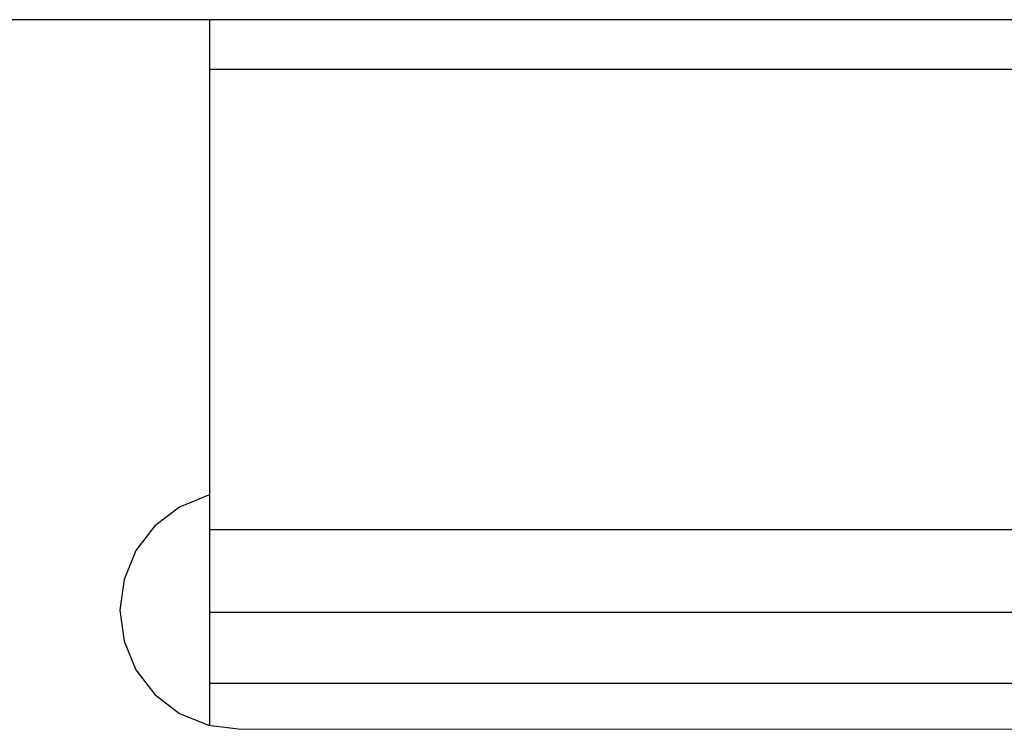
# Model space of a CAD drawing. Header units: inches. Extents: x -13 to 240, y -18 to 126.
# Tile 48 of 112: x 178.72 to 187.05, y 41.46 to 47.47. Entities that reach past the tile are written whole.
import ezdxf

# ---------------------------------------------------------------- set-up
doc = ezdxf.new("R2010")
doc.units = ezdxf.units.IN
doc.header["$LTSCALE"] = 1.21
doc.header["$MEASUREMENT"] = 0
doc.layers.get('0').update_dxf_attribs({"linetype": 'CONTINUOUS'})

msp = doc.modelspace()

# ---------------------------------------------------------------- linework, layer by layer
at = {"color": 7, "linetype": 'Continuous'}
for p, q in [((197.6266, 47.4663), (178.5266, 47.4663)), ((180.3266, 47.4663), (180.3266, 41.4916)), ((180.3266, 47.0463), (195.8266, 47.0463)), ((180.3157, 43.4401), (180.0724, 43.3394)), ((180.0724, 43.3394), (179.8635, 43.1791)), ((179.8635, 43.1791), (179.7032, 42.9702)), ((195.8266, 43.1463), (180.3266, 43.1463)), ((179.7032, 42.9702), (179.6024, 42.7269)), ((179.6024, 42.7269), (179.5681, 42.4659)), ((179.5681, 42.4659), (179.6024, 42.2048)), ((195.8266, 42.4463), (180.3266, 42.4463)), ((179.6024, 42.2048), (179.7032, 41.9615)), ((179.7032, 41.9615), (179.8635, 41.7526)), ((195.8266, 41.8463), (180.3266, 41.8463)), ((179.8635, 41.7526), (180.0724, 41.5924)), ((180.0724, 41.5924), (180.3157, 41.4916)), ((180.3157, 41.4916), (180.5682, 41.4621)), ((180.5682, 41.4621), (195.5767, 41.4572))]:
    msp.add_line(p, q, dxfattribs=at)

doc.saveas('drawing.dxf')
